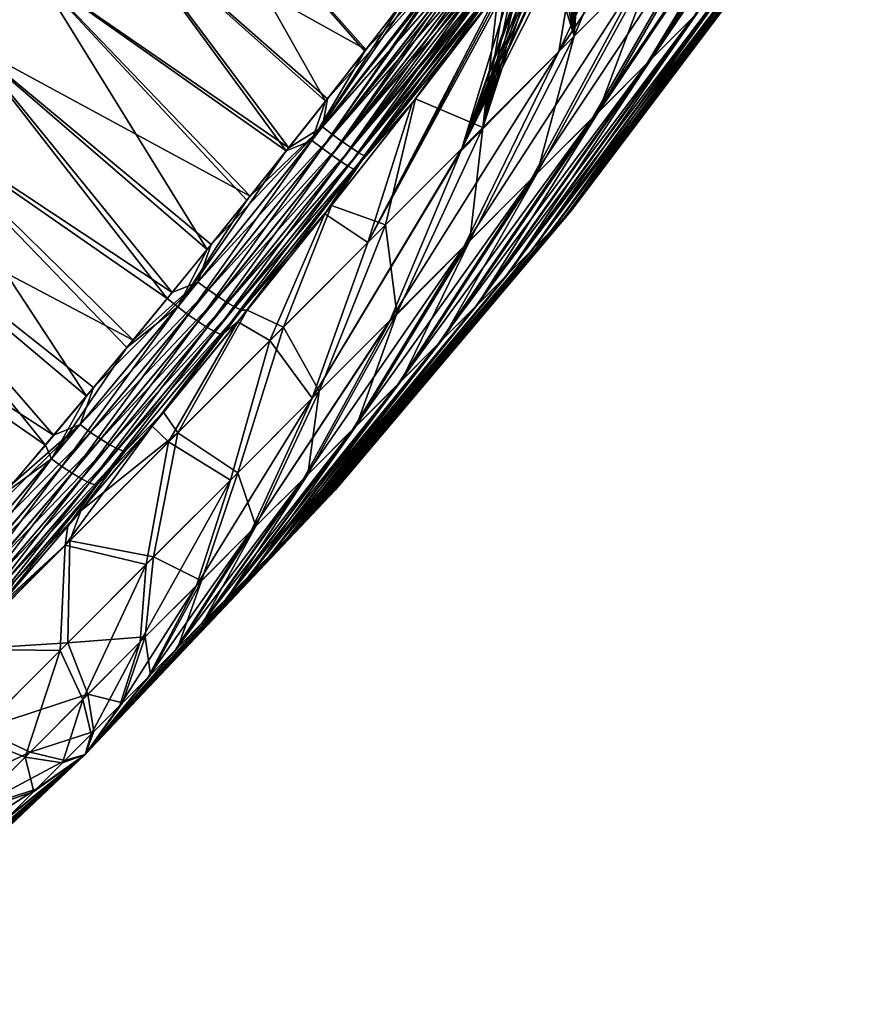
# Model space of a CAD drawing. Header units: metres. Extents: x -42 to 163, y -93 to 90.
# Tile 44 of 232: x 95 to 107, y -81 to -67. Entities that reach past the tile are written whole.
import ezdxf

# ---------------------------------------------------------------- set-up
doc = ezdxf.new("R2010")
doc.units = ezdxf.units.M
doc.layers.add('solid_500770_SW0001', color=7, linetype='CONTINUOUS')

msp = doc.modelspace()

# ---------------------------------------------------------------- linework, layer by layer
at = {"layer": 'solid_500770_SW0001'}
for points in [[(95.074081, -66.037247, -23.115709), (94.087311, -67.037415, -22.941353), (91.082855, -62.775013, -22.826822)], [(94.093086, -67.030586, 22.941614), (95.078575, -66.031708, 23.115448), (91.086876, -62.770115, 22.826292)], [(106.944908, -62.76236, -10.262533), (104.514336, -66.631042, -7.66296), (103.84671, -67.298668, -9.149368)], [(106.064545, -63.639915, -12.21835), (106.944908, -62.76236, -10.262533), (103.84671, -67.298668, -9.149368)], [(106.944328, -62.763004, 10.263636), (103.90966, -67.23571, 9.023894), (104.566956, -66.578423, 7.528307)], [(106.944328, -62.763004, 10.263636), (106.104454, -63.600006, 12.139823), (103.90966, -67.23571, 9.023894)], [(106.064545, -63.639915, -12.21835), (103.84671, -67.298668, -9.149368), (103.065605, -68.079773, -10.520718)], [(105.03067, -64.67379, -14.022138), (106.064545, -63.639915, -12.21835), (103.065605, -68.079773, -10.520718)], [(106.104454, -63.600006, 12.139823), (103.1381, -68.007278, 10.406001), (103.90966, -67.23571, 9.023894)], [(106.104454, -63.600006, 12.139823), (105.122704, -64.581749, 13.877325), (103.1381, -68.007278, 10.406001)], [(97.054863, -64.023849, -23.329813), (99.213577, -67.846603, -23.38212), (96.063431, -65.032616, -23.245211)], [(96.066628, -65.028351, 23.244801), (99.795494, -67.10392, 23.442577), (97.056915, -64.020714, 23.329485)], [(97.054863, -64.023849, -23.329813), (100.342812, -66.397217, -23.482336), (99.778748, -67.124802, -23.441542)], [(97.054863, -64.023849, -23.329813), (99.778748, -67.124802, -23.441542), (99.213577, -67.846603, -23.38212)], [(97.056915, -64.020714, 23.329485), (99.795494, -67.10392, 23.442577), (100.350845, -66.387383, 23.482513)], [(104.565498, -64.109764, -18.113878), (103.861496, -65.842957, -15.652326), (102.571503, -67.132957, -17.088732)], [(103.784302, -64.552414, -19.949116), (104.565498, -64.109764, -18.113878), (102.571503, -67.132957, -17.088732)], [(103.784302, -64.552414, -19.949116), (102.571503, -67.132957, -17.088732), (102.924278, -65.039619, -21.749012)], [(103.778801, -64.55584, 19.960461), (102.796249, -66.908211, 16.861494), (104.015785, -65.688675, 15.457198)], [(103.778801, -64.55584, 19.960461), (102.924278, -65.039612, 21.74902), (102.796249, -66.908211, 16.861494)], [(105.122704, -64.581749, 13.877325), (104.015785, -65.688675, 15.457198), (103.1381, -68.007278, 10.406001)], [(105.03067, -64.67379, -14.022138), (103.065605, -68.079773, -10.520718), (102.18084, -68.964531, -11.759763)], [(103.861496, -65.842957, -15.652326), (105.03067, -64.67379, -14.022138), (102.18084, -68.964531, -11.759763)], [(96.063431, -65.032616, -23.245211), (98.647781, -68.562141, -23.304285), (95.074081, -66.037247, -23.115709)], [(95.078575, -66.031708, 23.115448), (98.684357, -68.516777, 23.309101), (96.066628, -65.028351, 23.244801)], [(96.063431, -65.032616, -23.245211), (99.213577, -67.846603, -23.38212), (98.647781, -68.562141, -23.304285)], [(96.066628, -65.028351, 23.244801), (98.684357, -68.516777, 23.309101), (99.23996, -67.813744, 23.384686)], [(96.066628, -65.028351, 23.244801), (99.23996, -67.813744, 23.384686), (99.795494, -67.10392, 23.442577)], [(102.924278, -65.039619, -21.749012), (102.571503, -67.132957, -17.088732), (101.176659, -68.527802, -18.313574)], [(102.76458, -65.144966, -22.02528), (102.924278, -65.039619, -21.749012), (101.176659, -68.527802, -18.313574)], [(102.924278, -65.039612, 21.74902), (102.827568, -65.100143, 21.925089), (102.796249, -66.908211, 16.861494)], [(102.721367, -65.177719, -22.0886), (102.76458, -65.144966, -22.02528), (101.176659, -68.527802, -18.313574)], [(102.583244, -65.291885, -22.265661), (102.721367, -65.177719, -22.0886), (101.176659, -68.527802, -18.313574)], [(102.720947, -65.177979, 22.089359), (102.606262, -65.271881, 22.238766), (102.796249, -66.908211, 16.861494)], [(102.827568, -65.100143, 21.925089), (102.720947, -65.177979, 22.089359), (102.796249, -66.908211, 16.861494)], [(102.48732, -65.37851, -22.368916), (102.583244, -65.291885, -22.265661), (101.176659, -68.527802, -18.313574)], [(102.606262, -65.271881, 22.238766), (102.485535, -65.380112, 22.370863), (102.796249, -66.908211, 16.861494)], [(105.905571, -65.239807, -0.957254), (102.74144, -69.43589, -0.639395), (102.644272, -69.533058, -1.807542)], [(105.760094, -65.385277, -2.706117), (105.905571, -65.239807, -0.957254), (102.644272, -69.533058, -1.807542)], [(105.911667, -65.233704, 0.803647), (102.745514, -69.431816, 0.536793), (102.74144, -69.43589, -0.639395)], [(105.905571, -65.239807, -0.957254), (105.911667, -65.233704, 0.803647), (102.74144, -69.43589, -0.639395)], [(105.911667, -65.233704, 0.803647), (105.77832, -65.367058, 2.554442), (102.745514, -69.431816, 0.536793)], [(102.38723, -65.474525, -22.46159), (102.48732, -65.37851, -22.368916), (101.176659, -68.527802, -18.313574)], [(102.233047, -65.632545, -22.577179), (102.38723, -65.474525, -22.46159), (101.176659, -68.527802, -18.313574)], [(102.485535, -65.380112, 22.370863), (102.360161, -65.501312, 22.4844), (102.796249, -66.908211, 16.861494)], [(105.760094, -65.385277, -2.706117), (102.644272, -69.533058, -1.807542), (102.455231, -69.722099, -2.952959)], [(105.477081, -65.668297, -4.420949), (105.760094, -65.385277, -2.706117), (102.455231, -69.722099, -2.952959)], [(105.77832, -65.367058, 2.554442), (102.656441, -69.520889, 1.706231), (102.745514, -69.431816, 0.536793)], [(105.77832, -65.367058, 2.554442), (105.507195, -65.638184, 4.273113), (102.656441, -69.520889, 1.706231)], [(102.180489, -65.689049, -22.609529), (102.233047, -65.632545, -22.577179), (101.176659, -68.527802, -18.313574)], [(102.360161, -65.501312, 22.4844), (101.477966, -68.226494, 18.074265), (102.796249, -66.908211, 16.861494)], [(102.360161, -65.501312, 22.4844), (102.231087, -65.634537, 22.578665), (101.477966, -68.226494, 18.074265)], [(102.231087, -65.634537, 22.578665), (102.099213, -65.778893, 22.652868), (101.477966, -68.226494, 18.074265)], [(105.507195, -65.638184, 4.273113), (102.475349, -69.701981, 2.854212), (102.656441, -69.520889, 1.706231)], [(105.507195, -65.638184, 4.273113), (105.101707, -66.043671, 5.938047), (102.475349, -69.701981, 2.854212)], [(100.905128, -65.663872, -23.504131), (101.058083, -65.780167, -23.490173), (99.014023, -68.411163, -23.321659)], [(100.342812, -66.397217, -23.482336), (100.905128, -65.663872, -23.504131), (99.014023, -68.411163, -23.321659)], [(99.163597, -68.523697, -23.271317), (99.014023, -68.411163, -23.321659), (101.058083, -65.780167, -23.490173)], [(101.082603, -65.798744, -23.484415), (99.163597, -68.523697, -23.271317), (101.058083, -65.780167, -23.490173)], [(99.168365, -68.2164, 23.342621), (101.084, -65.799805, 23.48451), (101.058388, -65.780396, 23.490475)], [(99.23996, -67.813744, 23.384686), (99.168365, -68.2164, 23.342621), (101.058388, -65.780396, 23.490475)], [(99.795494, -67.10392, 23.442577), (99.23996, -67.813744, 23.384686), (101.058388, -65.780396, 23.490475)], [(100.350845, -66.387383, 23.482513), (99.795494, -67.10392, 23.442577), (101.058388, -65.780396, 23.490475)], [(102.180489, -65.689049, -22.609529), (101.176659, -68.527802, -18.313574), (101.969788, -65.928391, -22.704708)], [(102.099213, -65.778893, 22.652868), (101.965942, -65.93293, 22.705963), (101.477966, -68.226494, 18.074265)], [(105.477081, -65.668297, -4.420949), (102.455231, -69.722099, -2.952959), (102.176697, -70.000633, -4.06124)], [(105.060074, -66.085297, -6.080186), (105.477081, -65.668297, -4.420949), (102.176697, -70.000633, -4.06124)], [(104.015785, -65.688675, 15.457198), (102.261955, -68.883415, 11.657246), (103.1381, -68.007278, 10.406001)], [(104.015785, -65.688675, 15.457198), (102.796249, -66.908211, 16.861494), (102.261955, -68.883415, 11.657246)], [(101.082603, -65.798744, -23.484415), (101.207458, -65.893089, -23.439301), (99.163597, -68.523697, -23.271317)], [(99.304741, -68.625717, -23.186569), (99.163597, -68.523697, -23.271317), (101.207458, -65.893089, -23.439301)], [(99.168365, -68.2164, 23.342621), (101.20784, -65.893379, 23.439728), (101.084, -65.799805, 23.48451)], [(99.317833, -68.32888, 23.292204), (101.20784, -65.893379, 23.439728), (99.168365, -68.2164, 23.342621)], [(101.255318, -65.929123, -23.414501), (99.304741, -68.625717, -23.186569), (101.207458, -65.893089, -23.439301)], [(99.317833, -68.32888, 23.292204), (101.255066, -65.92894, 23.415131), (101.20784, -65.893379, 23.439728)], [(103.861496, -65.842957, -15.652326), (102.18084, -68.964531, -11.759763), (101.203545, -69.941833, -12.850923)], [(102.571503, -67.132957, -17.088732), (103.861496, -65.842957, -15.652326), (101.203545, -69.941833, -12.850923)], [(95.074081, -66.037247, -23.115709), (97.507996, -69.982056, -23.092682), (94.087311, -67.037415, -22.941353)], [(94.093086, -67.030586, 22.941614), (98.126892, -69.215233, 23.21575), (95.078575, -66.031708, 23.115448)], [(95.074081, -66.037247, -23.115709), (98.647781, -68.562141, -23.304285), (98.079376, -69.273781, -23.207846)], [(95.074081, -66.037247, -23.115709), (98.079376, -69.273781, -23.207846), (97.507996, -69.982056, -23.092682)], [(95.078575, -66.031708, 23.115448), (98.126892, -69.215233, 23.21575), (98.684357, -68.516777, 23.309101)], [(101.255318, -65.929123, -23.414501), (101.346245, -65.997345, -23.354115), (99.304741, -68.625717, -23.186569)], [(99.431892, -68.713097, -23.069828), (99.304741, -68.625717, -23.186569), (101.346245, -65.997345, -23.354115)], [(99.317833, -68.32888, 23.292204), (101.346443, -65.997498, 23.354103), (101.255066, -65.92894, 23.415131)], [(99.458733, -68.431015, 23.207405), (101.346443, -65.997498, 23.354103), (99.317833, -68.32888, 23.292204)], [(101.409523, -66.044624, -23.299889), (99.431892, -68.713097, -23.069828), (101.346245, -65.997345, -23.354115)], [(101.409523, -66.044624, -23.299889), (101.468849, -66.088745, -23.237537), (99.431892, -68.713097, -23.069828)], [(99.458733, -68.431015, 23.207405), (101.409874, -66.044876, 23.299562), (101.346443, -65.997498, 23.354103)], [(99.458733, -68.431015, 23.207405), (101.469002, -66.08886, 23.237518), (101.409874, -66.044876, 23.299562)], [(101.969788, -65.928391, -22.704708), (101.176659, -68.527802, -18.313574), (99.823051, -69.881409, -19.236073)], [(101.836212, -66.090782, -22.736429), (101.969788, -65.928391, -22.704708), (99.823051, -69.881409, -19.236073)], [(101.965942, -65.93293, 22.705963), (101.833519, -66.094139, 22.736858), (101.477966, -68.226494, 18.074265)], [(105.101707, -66.043671, 5.938047), (102.204506, -69.972832, 3.966299), (102.475349, -69.701981, 2.854212)], [(105.101707, -66.043671, 5.938047), (104.566956, -66.578423, 7.528307), (102.204506, -69.972832, 3.966299)], [(99.540459, -68.782677, -22.92531), (99.431892, -68.713097, -23.069828), (101.468849, -66.088745, -23.237537)], [(99.58551, -68.518669, 23.090633), (101.469002, -66.08886, 23.237518), (99.458733, -68.431015, 23.207405)], [(101.539429, -66.140915, -23.144615), (99.540459, -68.782677, -22.92531), (101.468849, -66.088745, -23.237537)], [(101.539429, -66.140915, -23.144615), (101.57196, -66.164803, -23.092726), (99.540459, -68.782677, -22.92531)], [(99.626823, -68.832283, -22.759026), (99.540459, -68.782677, -22.92531), (101.57196, -66.164803, -23.092726)], [(99.58551, -68.518669, 23.090633), (101.540535, -66.141739, 23.143656), (101.469002, -66.08886, 23.237518)], [(99.58551, -68.518669, 23.090633), (101.572365, -66.165115, 23.092985), (101.540535, -66.141739, 23.143656)], [(99.693611, -68.588692, 22.946104), (101.572365, -66.165115, 23.092985), (99.58551, -68.518669, 23.090633)], [(101.640343, -66.214523, -22.954609), (99.626823, -68.832283, -22.759026), (101.57196, -66.164803, -23.092726)], [(99.693611, -68.588692, 22.946104), (101.640434, -66.2146, 22.955336), (101.572365, -66.165115, 23.092985)], [(101.704277, -66.259621, -22.745148), (101.836212, -66.090782, -22.736429), (99.823051, -69.881409, -19.236073)], [(101.833519, -66.094139, 22.736858), (101.704247, -66.259636, 22.745197), (101.477966, -68.226494, 18.074265)], [(105.060074, -66.085297, -6.080186), (102.176697, -70.000633, -4.06124), (101.812164, -70.365166, -5.118449)], [(104.514336, -66.631042, -7.66296), (105.060074, -66.085297, -6.080186), (101.812164, -70.365166, -5.118449)], [(101.640343, -66.214523, -22.954609), (101.651825, -66.222763, -22.925623), (99.626823, -68.832283, -22.759026)], [(101.651825, -66.222763, -22.925623), (100.459709, -67.874962, -22.670399), (99.626823, -68.832283, -22.759026)], [(99.693611, -68.588692, 22.946104), (101.652092, -66.222969, 22.925739), (101.640434, -66.2146, 22.955336)], [(99.779427, -68.638878, 22.779827), (101.652092, -66.222969, 22.925739), (99.693611, -68.588692, 22.946104)], [(99.779427, -68.638878, 22.779827), (101.704247, -66.259636, 22.745197), (101.652092, -66.222969, 22.925739)], [(99.779427, -68.638878, 22.779827), (100.509361, -67.811295, 22.674931), (101.704247, -66.259636, 22.745197)], [(100.459709, -67.874962, -22.670399), (101.704277, -66.259621, -22.745148), (99.823051, -69.881409, -19.236073)], [(101.651825, -66.222763, -22.925623), (101.704277, -66.259621, -22.745148), (100.459709, -67.874962, -22.670399)], [(100.509361, -67.811295, 22.674931), (101.477966, -68.226494, 18.074265), (101.704247, -66.259636, 22.745197)], [(99.778748, -67.124802, -23.441542), (100.342812, -66.397217, -23.482336), (99.014023, -68.411163, -23.321659)], [(104.514336, -66.631042, -7.66296), (101.812164, -70.365166, -5.118449), (101.366234, -70.811096, -6.11129)], [(103.84671, -67.298668, -9.149368), (104.514336, -66.631042, -7.66296), (101.366234, -70.811096, -6.11129)], [(104.566956, -66.578423, 7.528307), (101.847313, -70.330017, 5.028508), (102.204506, -69.972832, 3.966299)], [(104.566956, -66.578423, 7.528307), (103.90966, -67.23571, 9.023894), (101.847313, -70.330017, 5.028508)], [(102.796249, -66.908211, 16.861494), (101.292267, -69.853111, 12.761894), (102.261955, -68.883415, 11.657246)], [(102.796249, -66.908211, 16.861494), (101.477966, -68.226494, 18.074265), (101.292267, -69.853111, 12.761894)], [(94.087311, -67.037415, -22.941353), (96.933426, -70.687187, -22.958651), (93.103577, -68.032776, -22.722185)], [(93.110748, -68.024536, 22.723375), (97.006104, -70.598938, 22.975859), (94.093086, -67.030586, 22.941614)], [(94.087311, -67.037415, -22.941353), (97.507996, -69.982056, -23.092682), (96.933426, -70.687187, -22.958651)], [(94.093086, -67.030586, 22.941614), (97.006104, -70.598938, 22.975859), (97.567833, -69.908859, 23.104742)], [(94.093086, -67.030586, 22.941614), (97.567833, -69.908859, 23.104742), (98.126892, -69.215233, 23.21575)], [(99.213577, -67.846603, -23.38212), (99.778748, -67.124802, -23.441542), (99.014023, -68.411163, -23.321659)], [(102.571503, -67.132957, -17.088732), (100.146004, -70.999374, -13.780474), (101.163277, -68.565025, -18.248083)], [(102.571503, -67.132957, -17.088732), (101.203545, -69.941833, -12.850923), (100.146004, -70.999374, -13.780474)], [(102.571503, -67.132957, -17.088732), (101.163277, -68.565025, -18.248083), (101.176659, -68.527802, -18.313574)], [(103.84671, -67.298668, -9.149368), (101.366234, -70.811096, -6.11129), (100.844498, -71.332832, -7.027279)], [(103.065605, -68.079773, -10.520718), (103.84671, -67.298668, -9.149368), (100.844498, -71.332832, -7.027279)], [(103.90966, -67.23571, 9.023894), (101.408279, -70.769051, 6.027481), (101.847313, -70.330017, 5.028508)], [(103.90966, -67.23571, 9.023894), (103.1381, -68.007278, 10.406001), (101.408279, -70.769051, 6.027481)], [(98.647781, -68.562141, -23.304285), (99.213577, -67.846603, -23.38212), (99.014023, -68.411163, -23.321659)], [(99.23996, -67.813744, 23.384686), (98.684357, -68.516777, 23.309101), (99.168365, -68.2164, 23.342621)], [(99.203712, -69.468803, -22.502958), (100.459709, -67.874962, -22.670399), (99.823051, -69.881409, -19.236073)], [(99.626823, -68.832283, -22.759026), (100.459709, -67.874962, -22.670399), (99.203712, -69.468803, -22.502958)], [(100.509361, -67.811295, 22.674931), (99.299904, -69.348007, 22.518969), (100.075897, -69.628555, 19.081732)], [(99.779427, -68.638878, 22.779827), (99.299904, -69.348007, 22.518969), (100.509361, -67.811295, 22.674931)], [(100.509361, -67.811295, 22.674931), (100.075897, -69.628555, 19.081732), (101.477966, -68.226494, 18.074265)], [(93.103577, -68.032776, -22.722185), (95.768608, -72.094833, -22.631598), (92.123367, -69.022995, -22.458254)], [(92.132301, -69.012962, 22.460749), (96.441315, -71.286026, 22.82888), (93.110748, -68.024536, 22.723375)], [(93.103577, -68.032776, -22.722185), (96.933426, -70.687187, -22.958651), (96.353363, -71.391693, -22.805006)], [(93.103577, -68.032776, -22.722185), (96.353363, -71.391693, -22.805006), (95.768608, -72.094833, -22.631598)], [(93.110748, -68.024536, 22.723375), (96.441315, -71.286026, 22.82888), (97.006104, -70.598938, 22.975859)], [(103.1381, -68.007278, 10.406001), (100.892914, -71.284416, 6.950654), (101.408279, -70.769051, 6.027481)], [(103.1381, -68.007278, 10.406001), (102.261955, -68.883415, 11.657246), (100.892914, -71.284416, 6.950654)], [(103.065605, -68.079773, -10.520718), (100.844498, -71.332832, -7.027279), (100.253517, -71.923813, -7.854895)], [(102.18084, -68.964531, -11.759763), (103.065605, -68.079773, -10.520718), (100.253517, -71.923813, -7.854895)], [(97.567833, -69.908859, 23.104742), (97.376366, -70.451187, 23.014622), (99.168365, -68.2164, 23.342621)], [(99.317833, -68.32888, 23.292204), (99.168365, -68.2164, 23.342621), (97.376366, -70.451187, 23.014622)], [(97.526436, -70.563736, 22.964558), (99.317833, -68.32888, 23.292204), (97.376366, -70.451187, 23.014622)], [(99.458733, -68.431015, 23.207405), (99.317833, -68.32888, 23.292204), (97.526436, -70.563736, 22.964558)], [(98.126892, -69.215233, 23.21575), (97.567833, -69.908859, 23.104742), (99.168365, -68.2164, 23.342621)], [(98.684357, -68.516777, 23.309101), (98.126892, -69.215233, 23.21575), (99.168365, -68.2164, 23.342621)], [(101.477966, -68.226494, 18.074265), (100.075897, -69.628555, 19.081732), (100.241219, -70.90416, 13.706055)], [(101.477966, -68.226494, 18.074265), (100.241219, -70.90416, 13.706055), (101.292267, -69.853111, 12.761894)], [(98.647781, -68.562141, -23.304285), (99.014023, -68.411163, -23.321659), (97.084732, -70.807816, -22.944668)], [(97.234947, -70.920425, -22.894705), (97.084732, -70.807816, -22.944668), (99.014023, -68.411163, -23.321659)], [(99.163597, -68.523697, -23.271317), (97.234947, -70.920425, -22.894705), (99.014023, -68.411163, -23.321659)], [(97.669456, -70.664063, 22.880213), (99.458733, -68.431015, 23.207405), (97.526436, -70.563736, 22.964558)], [(99.58551, -68.518669, 23.090633), (99.458733, -68.431015, 23.207405), (97.669456, -70.664063, 22.880213)], [(98.079376, -69.273781, -23.207846), (98.647781, -68.562141, -23.304285), (97.084732, -70.807816, -22.944668)], [(97.378365, -71.020508, -22.810471), (97.234947, -70.920425, -22.894705), (99.163597, -68.523697, -23.271317)], [(99.304741, -68.625717, -23.186569), (97.378365, -71.020508, -22.810471), (99.163597, -68.523697, -23.271317)], [(97.799812, -70.748039, 22.763996), (99.58551, -68.518669, 23.090633), (97.669456, -70.664063, 22.880213)], [(99.693611, -68.588692, 22.946104), (99.58551, -68.518669, 23.090633), (97.799812, -70.748039, 22.763996)], [(97.912781, -70.812637, 22.620117), (99.693611, -68.588692, 22.946104), (97.799812, -70.748039, 22.763996)], [(99.779427, -68.638878, 22.779827), (99.693611, -68.588692, 22.946104), (97.912781, -70.812637, 22.620117)], [(101.176659, -68.527802, -18.313574), (101.163277, -68.565025, -18.248083), (99.021523, -72.123856, -14.536729)], [(99.823051, -69.881409, -19.236073), (101.176659, -68.527802, -18.313574), (99.021523, -72.123856, -14.536729)], [(101.163277, -68.565025, -18.248083), (100.146004, -70.999374, -13.780474), (99.021523, -72.123856, -14.536729)], [(97.509354, -71.103943, -22.694376), (97.378365, -71.020508, -22.810471), (99.304741, -68.625717, -23.186569)], [(99.431892, -68.713097, -23.069828), (97.509354, -71.103943, -22.694376), (99.304741, -68.625717, -23.186569)], [(97.623169, -71.167702, -22.550629), (97.509354, -71.103943, -22.694376), (99.431892, -68.713097, -23.069828)], [(99.540459, -68.782677, -22.92531), (97.623169, -71.167702, -22.550629), (99.431892, -68.713097, -23.069828)], [(98.004555, -70.855888, 22.45459), (99.779427, -68.638878, 22.779827), (97.912781, -70.812637, 22.620117)], [(98.004555, -70.855888, 22.45459), (99.299904, -69.348007, 22.518969), (99.779427, -68.638878, 22.779827)], [(97.715942, -71.209869, -22.385235), (97.623169, -71.167702, -22.550629), (99.540459, -68.782677, -22.92531)], [(99.626823, -68.832283, -22.759026), (97.715942, -71.209869, -22.385235), (99.540459, -68.782677, -22.92531)], [(99.626823, -68.832283, -22.759026), (97.950676, -71.023598, -22.246555), (97.715942, -71.209869, -22.385235)], [(99.626823, -68.832283, -22.759026), (99.203712, -69.468803, -22.502958), (97.950676, -71.023598, -22.246555)], [(102.261955, -68.883415, 11.657246), (100.307701, -71.869629, 7.786419), (100.892914, -71.284416, 6.950654)], [(102.261955, -68.883415, 11.657246), (101.292267, -69.853111, 12.761894), (100.307701, -71.869629, 7.786419)], [(92.123367, -69.022995, -22.458254), (95.177589, -72.798065, -22.437622), (91.147163, -70.007721, -22.149603)], [(91.158478, -69.995277, 22.153748), (95.296715, -72.657722, 22.478054), (92.132301, -69.012962, 22.460749)], [(92.123367, -69.022995, -22.458254), (95.768608, -72.094833, -22.631598), (95.177589, -72.798065, -22.437622)], [(92.132301, -69.012962, 22.460749), (95.296715, -72.657722, 22.478054), (95.873131, -71.970497, 22.663548)], [(92.132301, -69.012962, 22.460749), (95.873131, -71.970497, 22.663548), (96.441315, -71.286026, 22.82888)], [(102.18084, -68.964531, -11.759763), (100.253517, -71.923813, -7.854895), (99.600739, -72.576591, -8.583732)], [(101.203545, -69.941833, -12.850923), (102.18084, -68.964531, -11.759763), (99.600739, -72.576591, -8.583732)], [(97.507996, -69.982056, -23.092682), (98.079376, -69.273781, -23.207846), (97.084732, -70.807816, -22.944668)], [(98.004555, -70.855888, 22.45459), (98.086311, -70.857002, 22.278482), (99.299904, -69.348007, 22.518969)], [(99.299904, -69.348007, 22.518969), (98.086311, -70.857002, 22.278482), (98.60598, -71.09848, 19.872454)], [(99.299904, -69.348007, 22.518969), (98.60598, -71.09848, 19.872454), (100.075897, -69.628555, 19.081732)], [(102.74144, -69.43589, -0.639395), (99.348259, -73.44886, -0.319552), (99.299698, -73.497421, -0.903359)], [(102.644272, -69.533058, -1.807542), (102.74144, -69.43589, -0.639395), (99.299698, -73.497421, -0.903359)], [(102.745514, -69.431816, 0.536793), (99.350296, -73.446823, 0.268274), (99.348259, -73.44886, -0.319552)], [(102.74144, -69.43589, -0.639395), (102.745514, -69.431816, 0.536793), (99.348259, -73.44886, -0.319552)], [(102.745514, -69.431816, 0.536793), (102.656441, -69.520889, 1.706231), (99.350296, -73.446823, 0.268274)], [(97.950676, -71.023598, -22.246555), (99.203712, -69.468803, -22.502958), (98.410118, -71.294334, -19.959112)], [(99.203712, -69.468803, -22.502958), (99.823051, -69.881409, -19.236073), (98.410118, -71.294334, -19.959112)], [(102.644272, -69.533058, -1.807542), (99.299698, -73.497421, -0.903359), (99.205223, -73.591904, -1.475807)], [(102.455231, -69.722099, -2.952959), (102.644272, -69.533058, -1.807542), (99.205223, -73.591904, -1.475807)], [(102.656441, -69.520889, 1.706231), (99.305786, -73.491341, 0.852727), (99.350296, -73.446823, 0.268274)], [(102.656441, -69.520889, 1.706231), (102.475349, -69.701981, 2.854212), (99.305786, -73.491341, 0.852727)], [(100.075897, -69.628555, 19.081732), (98.60598, -71.09848, 19.872454), (99.122032, -72.023346, 14.477853)], [(102.455231, -69.722099, -2.952959), (99.205223, -73.591904, -1.475807), (99.066017, -73.731102, -2.029695)], [(102.176697, -70.000633, -4.06124), (102.455231, -69.722099, -2.952959), (99.066017, -73.731102, -2.029695)], [(100.075897, -69.628555, 19.081732), (99.122032, -72.023346, 14.477853), (100.241219, -70.90416, 13.706055)], [(102.475349, -69.701981, 2.854212), (99.215279, -73.581848, 1.426456), (99.305786, -73.491341, 0.852727)], [(102.475349, -69.701981, 2.854212), (102.204506, -69.972832, 3.966299), (99.215279, -73.581848, 1.426456)], [(98.410118, -71.294334, -19.959112), (99.823051, -69.881409, -19.236073), (99.021523, -72.123856, -14.536729)], [(101.292267, -69.853111, 12.761894), (99.660004, -72.517334, 8.524265), (100.307701, -71.869629, 7.786419)], [(101.292267, -69.853111, 12.761894), (100.241219, -70.90416, 13.706055), (99.660004, -72.517334, 8.524265)], [(91.147163, -70.007721, -22.149603), (95.177589, -72.798065, -22.437622), (94.579407, -73.502419, -22.222256)], [(91.158478, -69.995277, 22.153748), (94.712929, -73.34697, 22.271963), (95.296715, -72.657722, 22.478054)], [(96.933426, -70.687187, -22.958651), (97.507996, -69.982056, -23.092682), (97.084732, -70.807816, -22.944668)], [(97.567833, -69.908859, 23.104742), (97.006104, -70.598938, 22.975859), (97.376366, -70.451187, 23.014622)], [(102.176697, -70.000633, -4.06124), (99.066017, -73.731102, -2.029695), (98.883835, -73.913284, -2.558058)], [(101.812164, -70.365166, -5.118449), (102.176697, -70.000633, -4.06124), (98.883835, -73.913284, -2.558058)], [(101.203545, -69.941833, -12.850923), (98.894356, -73.282974, -9.204622), (100.134697, -71.022911, -13.735368)], [(101.203545, -69.941833, -12.850923), (99.600739, -72.576591, -8.583732), (98.894356, -73.282974, -9.204622)], [(102.204506, -69.972832, 3.966299), (99.079918, -73.717209, 1.982246), (99.215279, -73.581848, 1.426456)], [(102.204506, -69.972832, 3.966299), (101.847313, -70.330017, 5.028508), (99.079918, -73.717209, 1.982246)], [(101.203545, -69.941833, -12.850923), (100.134697, -71.022911, -13.735368), (100.146004, -70.999374, -13.780474)], [(95.873131, -71.970497, 22.663548), (95.679482, -72.50367, 22.542105), (97.376366, -70.451187, 23.014622)], [(97.526436, -70.563736, 22.964558), (97.376366, -70.451187, 23.014622), (95.679482, -72.50367, 22.542105)], [(96.441315, -71.286026, 22.82888), (95.873131, -71.970497, 22.663548), (97.376366, -70.451187, 23.014622)], [(97.006104, -70.598938, 22.975859), (96.441315, -71.286026, 22.82888), (97.376366, -70.451187, 23.014622)], [(101.812164, -70.365166, -5.118449), (98.883835, -73.913284, -2.558058), (98.660973, -74.136154, -3.054253)], [(101.366234, -70.811096, -6.11129), (101.812164, -70.365166, -5.118449), (98.660973, -74.136154, -3.054253)], [(101.847313, -70.330017, 5.028508), (98.901405, -73.895721, 2.513108), (99.079918, -73.717209, 1.982246)], [(101.847313, -70.330017, 5.028508), (101.408279, -70.769051, 6.027481), (98.901405, -73.895721, 2.513108)], [(95.83007, -72.616302, 22.492371), (97.526436, -70.563736, 22.964558), (95.679482, -72.50367, 22.542105)], [(97.669456, -70.664063, 22.880213), (97.526436, -70.563736, 22.964558), (95.83007, -72.616302, 22.492371)], [(95.975067, -72.714989, 22.408602), (97.669456, -70.664063, 22.880213), (95.83007, -72.616302, 22.492371)], [(97.799812, -70.748039, 22.763996), (97.669456, -70.664063, 22.880213), (95.975067, -72.714989, 22.408602)], [(96.353363, -71.391693, -22.805006), (96.933426, -70.687187, -22.958651), (97.084732, -70.807816, -22.944668)], [(96.353363, -71.391693, -22.805006), (97.084732, -70.807816, -22.944668), (95.266014, -72.993805, -22.402849)], [(95.416763, -73.106514, -22.353241), (95.266014, -72.993805, -22.402849), (97.084732, -70.807816, -22.944668)], [(97.234947, -70.920425, -22.894705), (95.416763, -73.106514, -22.353241), (97.084732, -70.807816, -22.944668)], [(96.10878, -72.795593, 22.2932), (97.799812, -70.748039, 22.763996), (95.975067, -72.714989, 22.408602)], [(97.912781, -70.812637, 22.620117), (97.799812, -70.748039, 22.763996), (96.10878, -72.795593, 22.2932)], [(96.226357, -72.855202, 22.150358), (97.912781, -70.812637, 22.620117), (96.10878, -72.795593, 22.2932)], [(98.004555, -70.855888, 22.45459), (97.912781, -70.812637, 22.620117), (96.226357, -72.855202, 22.150358)], [(96.323761, -72.892059, 21.986074), (98.004555, -70.855888, 22.45459), (96.226357, -72.855202, 22.150358)], [(96.323761, -72.892059, 21.986074), (96.87896, -72.326027, 21.95812), (98.004555, -70.855888, 22.45459)], [(98.004555, -70.855888, 22.45459), (96.87896, -72.326027, 21.95812), (98.086311, -70.857002, 22.278482)], [(98.086311, -70.857002, 22.278482), (96.87896, -72.326027, 21.95812), (97.084908, -72.619553, 20.437449)], [(98.086311, -70.857002, 22.278482), (97.084908, -72.619553, 20.437449), (98.60598, -71.09848, 19.872454)], [(101.366234, -70.811096, -6.11129), (98.660973, -74.136154, -3.054253), (98.400223, -74.396904, -3.512038)], [(100.844498, -71.332832, -7.027279), (101.366234, -70.811096, -6.11129), (98.400223, -74.396904, -3.512038)], [(101.408279, -70.769051, 6.027481), (98.681984, -74.115135, 3.012367), (98.901405, -73.895721, 2.513108)], [(101.408279, -70.769051, 6.027481), (100.892914, -71.284416, 6.950654), (98.681984, -74.115135, 3.012367)], [(95.562286, -73.204849, -22.269661), (95.416763, -73.106514, -22.353241), (97.234947, -70.920425, -22.894705)], [(97.378365, -71.020508, -22.810471), (95.562286, -73.204849, -22.269661), (97.234947, -70.920425, -22.894705)], [(95.696861, -73.284691, -22.154507), (95.562286, -73.204849, -22.269661), (97.378365, -71.020508, -22.810471)], [(97.509354, -71.103943, -22.694376), (95.696861, -73.284691, -22.154507), (97.378365, -71.020508, -22.810471)], [(96.714279, -72.524101, -21.907806), (97.950676, -71.023598, -22.246555), (96.952522, -72.75193, -20.475195)], [(97.715942, -71.209869, -22.385235), (97.950676, -71.023598, -22.246555), (96.714279, -72.524101, -21.907806)], [(97.950676, -71.023598, -22.246555), (98.410118, -71.294334, -19.959112), (96.952522, -72.75193, -20.475195)], [(100.146004, -70.999374, -13.780474), (100.134697, -71.022911, -13.735368), (98.143265, -74.034065, -9.70976)], [(99.021523, -72.123856, -14.536729), (100.146004, -70.999374, -13.780474), (98.143265, -74.034065, -9.70976)], [(100.134697, -71.022911, -13.735368), (98.894356, -73.282974, -9.204622), (98.143265, -74.034065, -9.70976)], [(100.241219, -70.90416, 13.706055), (98.957954, -73.219376, 9.154914), (99.660004, -72.517334, 8.524265)], [(100.241219, -70.90416, 13.706055), (99.122032, -72.023346, 14.477853), (98.957954, -73.219376, 9.154914)], [(95.815605, -73.343132, -22.011971), (95.696861, -73.284691, -22.154507), (97.509354, -71.103943, -22.694376)], [(97.623169, -71.167702, -22.550629), (95.815605, -73.343132, -22.011971), (97.509354, -71.103943, -22.694376)], [(95.914429, -73.378487, -21.848032), (95.815605, -73.343132, -22.011971), (97.623169, -71.167702, -22.550629)], [(97.715942, -71.209869, -22.385235), (95.914429, -73.378487, -21.848032), (97.623169, -71.167702, -22.550629)], [(98.60598, -71.09848, 19.872454), (97.084908, -72.619553, 20.437449), (97.948769, -73.196602, 15.067584)], [(98.60598, -71.09848, 19.872454), (97.948769, -73.196602, 15.067584), (99.122032, -72.023346, 14.477853)], [(97.715942, -71.209869, -22.385235), (96.714279, -72.524101, -21.907806), (95.914429, -73.378487, -21.848032)], [(96.952522, -72.75193, -20.475195), (98.410118, -71.294334, -19.959112), (97.844238, -73.30114, -15.110175)], [(98.410118, -71.294334, -19.959112), (99.021523, -72.123856, -14.536729), (97.844238, -73.30114, -15.110175)], [(100.892914, -71.284416, 6.950654), (98.424423, -74.372704, 3.473744), (98.681984, -74.115135, 3.012367)], [(100.892914, -71.284416, 6.950654), (100.307701, -71.869629, 7.786419), (98.424423, -74.372704, 3.473744)], [(95.768608, -72.094833, -22.631598), (96.353363, -71.391693, -22.805006), (95.266014, -72.993805, -22.402849)], [(100.844498, -71.332832, -7.027279), (98.400223, -74.396904, -3.512038), (98.104866, -74.692253, -3.925658)], [(100.253517, -71.923813, -7.854895), (100.844498, -71.332832, -7.027279), (98.104866, -74.692253, -3.925658)], [(100.307701, -71.869629, 7.786419), (98.13195, -74.665176, 3.891436), (98.424423, -74.372704, 3.473744)], [(100.307701, -71.869629, 7.786419), (99.660004, -72.517334, 8.524265), (98.13195, -74.665176, 3.891436)], [(95.873131, -71.970497, 22.663548), (95.296715, -72.657722, 22.478054), (95.679482, -72.50367, 22.542105)], [(100.253517, -71.923813, -7.854895), (98.104866, -74.692253, -3.925658), (97.778625, -75.018494, -4.28991)], [(99.600739, -72.576591, -8.583732), (100.253517, -71.923813, -7.854895), (97.778625, -75.018494, -4.28991)], [(95.177589, -72.798065, -22.437622), (95.768608, -72.094833, -22.631598), (95.266014, -72.993805, -22.402849)], [(99.021523, -72.123856, -14.536729), (98.143265, -74.034065, -9.70976), (97.356895, -74.820435, -10.092792)], [(97.844238, -73.30114, -15.110175), (99.021523, -72.123856, -14.536729), (97.356895, -74.820435, -10.092792)], [(99.122032, -72.023346, 14.477853), (97.948769, -73.196602, 15.067584), (98.210396, -73.966934, 9.670434)], [(99.122032, -72.023346, 14.477853), (98.210396, -73.966934, 9.670434), (98.957954, -73.219376, 9.154914)], [(96.87896, -72.326027, 21.95812), (95.687111, -73.745209, 21.563929), (97.084908, -72.619553, 20.437449)], [(96.323761, -72.892059, 21.986074), (95.687111, -73.745209, 21.563929), (96.87896, -72.326027, 21.95812)], [(94.120125, -74.039276, 22.044086), (94.070168, -74.394257, 21.951263), (95.679482, -72.50367, 22.542105)], [(95.83007, -72.616302, 22.492371), (95.679482, -72.50367, 22.542105), (94.070168, -74.394257, 21.951263)], [(94.712929, -73.34697, 22.271963), (94.120125, -74.039276, 22.044086), (95.679482, -72.50367, 22.542105)], [(95.296715, -72.657722, 22.478054), (94.712929, -73.34697, 22.271963), (95.679482, -72.50367, 22.542105)], [(96.714279, -72.524101, -21.907806), (96.952522, -72.75193, -20.475195), (95.465378, -74.239082, -20.778973)], [(95.501793, -73.963531, -21.494572), (96.714279, -72.524101, -21.907806), (95.465378, -74.239082, -20.778973)], [(95.914429, -73.378487, -21.848032), (96.714279, -72.524101, -21.907806), (95.501793, -73.963531, -21.494572)], [(99.600739, -72.576591, -8.583732), (97.425598, -75.371529, -4.600214), (98.894356, -73.282974, -9.204622)], [(99.600739, -72.576591, -8.583732), (97.778625, -75.018494, -4.28991), (97.425598, -75.371529, -4.600214)], [(99.660004, -72.517334, 8.524265), (97.808243, -74.988876, 4.26019), (98.13195, -74.665176, 3.891436)], [(99.660004, -72.517334, 8.524265), (98.957954, -73.219376, 9.154914), (97.808243, -74.988876, 4.26019)], [(94.221207, -74.506989, 21.901831), (95.83007, -72.616302, 22.492371), (94.070168, -74.394257, 21.951263)], [(95.975067, -72.714989, 22.408602), (95.83007, -72.616302, 22.492371), (94.221207, -74.506989, 21.901831)], [(94.368034, -74.604149, 21.818729), (95.975067, -72.714989, 22.408602), (94.221207, -74.506989, 21.901831)], [(96.10878, -72.795593, 22.2932), (95.975067, -72.714989, 22.408602), (94.368034, -74.604149, 21.818729)], [(97.084908, -72.619553, 20.437449), (95.529953, -74.174507, 20.770296), (96.736198, -74.409172, 15.467832)], [(95.687111, -73.745209, 21.563929), (95.529953, -74.174507, 20.770296), (97.084908, -72.619553, 20.437449)], [(97.084908, -72.619553, 20.437449), (96.736198, -74.409172, 15.467832), (97.948769, -73.196602, 15.067584)], [(94.504898, -74.681641, 21.704353), (96.10878, -72.795593, 22.2932), (94.368034, -74.604149, 21.818729)], [(96.226357, -72.855202, 22.150358), (96.10878, -72.795593, 22.2932), (94.504898, -74.681641, 21.704353)], [(94.626831, -74.736626, 21.562874), (96.226357, -72.855202, 22.150358), (94.504898, -74.681641, 21.704353)], [(94.579407, -73.502419, -22.222256), (95.177589, -72.798065, -22.437622), (95.266014, -72.993805, -22.402849)], [(96.323761, -72.892059, 21.986074), (96.226357, -72.855202, 22.150358), (94.626831, -74.736626, 21.562874)], [(95.465378, -74.239082, -20.778973), (96.952522, -72.75193, -20.475195), (96.628952, -74.516426, -15.493602)], [(96.952522, -72.75193, -20.475195), (97.844238, -73.30114, -15.110175), (96.628952, -74.516426, -15.493602)], [(94.579407, -73.502419, -22.222256), (95.266014, -72.993805, -22.402849), (93.547218, -74.996078, -21.728403)], [(93.698425, -75.108894, -21.67911), (93.547218, -74.996078, -21.728403), (95.266014, -72.993805, -22.402849)], [(95.416763, -73.106514, -22.353241), (93.698425, -75.108894, -21.67911), (95.266014, -72.993805, -22.402849)], [(94.729576, -74.76757, 21.400249), (96.323761, -72.892059, 21.986074), (94.626831, -74.736626, 21.562874)], [(94.729576, -74.76757, 21.400249), (95.687111, -73.745209, 21.563929), (96.323761, -72.892059, 21.986074)], [(93.845871, -75.20562, -21.596281), (93.698425, -75.108894, -21.67911), (95.416763, -73.106514, -22.353241)], [(95.562286, -73.204849, -22.269661), (93.845871, -75.20562, -21.596281), (95.416763, -73.106514, -22.353241)], [(93.983803, -75.28215, -21.482307), (93.845871, -75.20562, -21.596281), (95.562286, -73.204849, -22.269661)], [(95.696861, -73.284691, -22.154507), (93.983803, -75.28215, -21.482307), (95.562286, -73.204849, -22.269661)], [(94.107185, -75.335693, -21.341351), (93.983803, -75.28215, -21.482307), (95.696861, -73.284691, -22.154507)], [(95.815605, -73.343132, -22.011971), (94.107185, -75.335693, -21.341351), (95.696861, -73.284691, -22.154507)], [(97.948769, -73.196602, 15.067584), (96.736198, -74.409172, 15.467832), (97.42672, -74.75061, 10.064343)], [(98.894356, -73.282974, -9.204622), (97.425598, -75.371529, -4.600214), (97.050224, -75.746902, -4.852668)], [(98.143265, -74.034065, -9.70976), (98.894356, -73.282974, -9.204622), (97.050224, -75.746902, -4.852668)], [(97.948769, -73.196602, 15.067584), (97.42672, -74.75061, 10.064343), (98.210396, -73.966934, 9.670434)], [(98.957954, -73.219376, 9.154914), (97.457382, -75.339745, 4.575371), (97.808243, -74.988876, 4.26019)], [(98.957954, -73.219376, 9.154914), (98.210396, -73.966934, 9.670434), (97.457382, -75.339745, 4.575371)], [(94.211708, -75.364777, -21.179338), (94.107185, -75.335693, -21.341351), (95.815605, -73.343132, -22.011971)], [(95.914429, -73.378487, -21.848032), (94.211708, -75.364777, -21.179338), (95.815605, -73.343132, -22.011971)], [(95.914429, -73.378487, -21.848032), (94.314201, -75.342903, -21.012947), (94.211708, -75.364777, -21.179338)], [(95.914429, -73.378487, -21.848032), (95.501793, -73.963531, -21.494572), (94.314201, -75.342903, -21.012947)], [(97.844238, -73.30114, -15.110175), (97.356895, -74.820435, -10.092792), (96.545151, -75.632179, -10.348901)], [(96.628952, -74.516426, -15.493602), (97.844238, -73.30114, -15.110175), (96.545151, -75.632179, -10.348901)], [(99.350296, -73.446823, 0.268274), (99.305786, -73.491341, 0.852727), (95.751419, -77.251419)], [(99.348259, -73.44886, -0.319552), (99.350296, -73.446823, 0.268274), (95.751419, -77.251419)], [(99.299698, -73.497421, -0.903359), (99.348259, -73.44886, -0.319552), (95.751419, -77.251419)], [(99.305786, -73.491341, 0.852727), (99.215279, -73.581848, 1.426456), (95.751419, -77.251419)], [(99.205223, -73.591904, -1.475807), (99.299698, -73.497421, -0.903359), (95.751419, -77.251419)], [(99.215279, -73.581848, 1.426456), (99.079918, -73.717209, 1.982246), (95.751419, -77.251419)], [(99.066017, -73.731102, -2.029695), (99.205223, -73.591904, -1.475807), (95.751419, -77.251419)], [(99.079918, -73.717209, 1.982246), (98.901405, -73.895721, 2.513108), (95.751419, -77.251419)], [(95.687111, -73.745209, 21.563929), (94.5177, -75.108299, 21.101999), (95.529953, -74.174507, 20.770296)], [(94.729576, -74.76757, 21.400249), (94.5177, -75.108299, 21.101999), (95.687111, -73.745209, 21.563929)], [(98.883835, -73.913284, -2.558058), (99.066017, -73.731102, -2.029695), (95.751419, -77.251419)], [(94.314201, -75.342903, -21.012947), (95.501793, -73.963531, -21.494572), (95.465378, -74.239082, -20.778973)], [(98.901405, -73.895721, 2.513108), (98.681984, -74.115135, 3.012367), (95.751419, -77.251419)], [(98.660973, -74.136154, -3.054253), (98.883835, -73.913284, -2.558058), (95.751419, -77.251419)], [(98.210396, -73.966934, 9.670434), (97.083771, -75.713348, 4.833014), (97.457382, -75.339745, 4.575371)], [(98.210396, -73.966934, 9.670434), (97.42672, -74.75061, 10.064343), (97.083771, -75.713348, 4.833014)], [(98.681984, -74.115135, 3.012367), (98.424423, -74.372704, 3.473744), (95.751419, -77.251419)], [(98.400223, -74.396904, -3.512038), (98.660973, -74.136154, -3.054253), (95.751419, -77.251419)], [(98.143265, -74.034065, -9.70976), (97.050224, -75.746902, -4.852668), (96.657219, -76.139908, -5.044096)], [(97.356895, -74.820435, -10.092792), (98.143265, -74.034065, -9.70976), (96.657219, -76.139908, -5.044096)], [(95.529953, -74.174507, 20.770296), (93.964058, -75.743683, 20.857), (95.499573, -75.645805, 15.673562)], [(94.5177, -75.108299, 21.101999), (93.964058, -75.743683, 20.857), (95.529953, -74.174507, 20.770296)], [(93.968521, -75.738808, -20.85837), (95.465378, -74.239082, -20.778973), (95.390953, -75.754425, -15.682188)], [(94.314201, -75.342903, -21.012947), (95.465378, -74.239082, -20.778973), (93.968521, -75.738808, -20.85837)], [(95.465378, -74.239082, -20.778973), (96.628952, -74.516426, -15.493602), (95.390953, -75.754425, -15.682188)], [(95.529953, -74.174507, 20.770296), (95.499573, -75.645805, 15.673562), (96.736198, -74.409172, 15.467832)], [(96.736198, -74.409172, 15.467832), (95.499573, -75.645805, 15.673562), (96.616791, -75.560539, 10.331687)], [(98.424423, -74.372704, 3.473744), (98.13195, -74.665176, 3.891436), (95.751419, -77.251419)], [(98.104866, -74.692253, -3.925658), (98.400223, -74.396904, -3.512038), (95.751419, -77.251419)], [(96.736198, -74.409172, 15.467832), (96.616791, -75.560539, 10.331687), (97.42672, -74.75061, 10.064343)], [(95.390953, -75.754425, -15.682188), (96.628952, -74.516426, -15.493602), (95.718239, -76.459099, -10.474866)], [(96.628952, -74.516426, -15.493602), (96.545151, -75.632179, -10.348901), (95.718239, -76.459099, -10.474866)], [(98.13195, -74.665176, 3.891436), (97.808243, -74.988876, 4.26019), (95.751419, -77.251419)], [(97.778625, -75.018494, -4.28991), (98.104866, -74.692253, -3.925658), (95.751419, -77.251419)], [(97.356895, -74.820435, -10.092792), (96.657219, -76.139908, -5.044096), (96.251534, -76.545593, -5.172092)], [(96.545151, -75.632179, -10.348901), (97.356895, -74.820435, -10.092792), (96.251534, -76.545593, -5.172092)], [(97.42672, -74.75061, 10.064343), (96.616791, -75.560539, 10.331687), (96.692116, -76.105011, 5.029879)], [(97.42672, -74.75061, 10.064343), (96.692116, -76.105011, 5.029879), (97.083771, -75.713348, 4.833014)], [(97.808243, -74.988876, 4.26019), (97.457382, -75.339745, 4.575371), (95.751419, -77.251419)], [(97.778625, -75.018494, -4.28991), (95.751419, -77.251419), (97.425598, -75.371529, -4.600214)], [(97.457382, -75.339745, 4.575371), (97.083771, -75.713348, 4.833014), (95.751419, -77.251419)], [(97.050224, -75.746902, -4.852668), (97.425598, -75.371529, -4.600214), (95.751419, -77.251419)], [(95.499573, -75.645805, 15.673562), (95.790787, -76.386543, 10.469104), (96.616791, -75.560539, 10.331687)], [(96.616791, -75.560539, 10.331687), (95.790787, -76.386543, 10.469104), (96.287331, -76.509789, 5.16349)], [(96.616791, -75.560539, 10.331687), (96.287331, -76.509789, 5.16349), (96.692116, -76.105011, 5.029879)], [(93.964058, -75.743683, 20.857), (94.254425, -76.890953, 15.682188), (95.499573, -75.645805, 15.673562)], [(95.499573, -75.645805, 15.673562), (94.254425, -76.890953, 15.682188), (95.790787, -76.386543, 10.469104)], [(95.718239, -76.459099, -10.474866), (96.545151, -75.632179, -10.348901), (95.838257, -76.958862, -5.235047)], [(96.545151, -75.632179, -10.348901), (96.251534, -76.545593, -5.172092), (95.838257, -76.958862, -5.235047)], [(93.968521, -75.738808, -20.85837), (95.390953, -75.754425, -15.682188), (94.145805, -76.999573, -15.673562)], [(94.145805, -76.999573, -15.673562), (95.390953, -75.754425, -15.682188), (94.886543, -77.290787, -10.469104)], [(95.390953, -75.754425, -15.682188), (95.718239, -76.459099, -10.474866), (94.886543, -77.290787, -10.469104)], [(97.083771, -75.713348, 4.833014), (96.692116, -76.105011, 5.029879), (95.751419, -77.251419)], [(96.657219, -76.139908, -5.044096), (97.050224, -75.746902, -4.852668), (95.751419, -77.251419)], [(96.692116, -76.105011, 5.029879), (96.287331, -76.509789, 5.16349), (95.751419, -77.251419)], [(96.251534, -76.545593, -5.172092), (96.657219, -76.139908, -5.044096), (95.751419, -77.251419)], [(94.254425, -76.890953, 15.682188), (94.959099, -77.218239, 10.474866), (95.790787, -76.386543, 10.469104)], [(95.790787, -76.386543, 10.469104), (94.959099, -77.218239, 10.474866), (95.874519, -76.922607, 5.232167)], [(95.790787, -76.386543, 10.469104), (95.874519, -76.922607, 5.232167), (96.287331, -76.509789, 5.16349)], [(94.886543, -77.290787, -10.469104), (95.718239, -76.459099, -10.474866), (95.422607, -77.374519, -5.232167)], [(95.718239, -76.459099, -10.474866), (95.838257, -76.958862, -5.235047), (95.422607, -77.374519, -5.232167)], [(96.287331, -76.509789, 5.16349), (95.874519, -76.922607, 5.232167), (95.751419, -77.251419)], [(95.838257, -76.958862, -5.235047), (96.251534, -76.545593, -5.172092), (95.751419, -77.251419)], [(94.254425, -76.890953, 15.682188), (93.016426, -78.128952, 15.493602), (94.959099, -77.218239, 10.474866)], [(94.959099, -77.218239, 10.474866), (95.458862, -77.338257, 5.235047), (95.874519, -76.922607, 5.232167)], [(95.422607, -77.374519, -5.232167), (95.838257, -76.958862, -5.235047), (95.751419, -77.251419)], [(95.874519, -76.922607, 5.232167), (95.458862, -77.338257, 5.235047), (95.751419, -77.251419)], [(94.145805, -76.999573, -15.673562), (94.886543, -77.290787, -10.469104), (94.060539, -78.116791, -10.331687)], [(91.946823, -80.850296, -0.268274), (91.991341, -80.805786, -0.852727), (95.751419, -77.251419)], [(91.94886, -80.848259, 0.319552), (91.946823, -80.850296, -0.268274), (95.751419, -77.251419)], [(91.997421, -80.799698, 0.903359), (91.94886, -80.848259, 0.319552), (95.751419, -77.251419)], [(91.991341, -80.805786, -0.852727), (92.081848, -80.715279, -1.426456), (95.751419, -77.251419)], [(92.091904, -80.705223, 1.475807), (91.997421, -80.799698, 0.903359), (95.751419, -77.251419)], [(92.081848, -80.715279, -1.426456), (92.217209, -80.579918, -1.982246), (95.751419, -77.251419)], [(92.231102, -80.566017, 2.029695), (92.091904, -80.705223, 1.475807), (95.751419, -77.251419)], [(92.217209, -80.579918, -1.982246), (92.395721, -80.401405, -2.513108), (95.751419, -77.251419)], [(92.413284, -80.383835, 2.558058), (92.231102, -80.566017, 2.029695), (95.751419, -77.251419)], [(92.395721, -80.401405, -2.513108), (92.615135, -80.181984, -3.012367), (95.751419, -77.251419)], [(92.636154, -80.160973, 3.054253), (92.413284, -80.383835, 2.558058), (95.751419, -77.251419)], [(92.615135, -80.181984, -3.012367), (92.872704, -79.924423, -3.473744), (95.751419, -77.251419)], [(92.896904, -79.900223, 3.512038), (92.636154, -80.160973, 3.054253), (95.751419, -77.251419)], [(92.872704, -79.924423, -3.473744), (93.165176, -79.63195, -3.891436), (95.751419, -77.251419)], [(93.192253, -79.604866, 3.925658), (92.896904, -79.900223, 3.512038), (95.751419, -77.251419)], [(93.016426, -78.128952, 15.493602), (94.132179, -78.045151, 10.348901), (94.959099, -77.218239, 10.474866)], [(93.165176, -79.63195, -3.891436), (93.488876, -79.308243, -4.26019), (95.751419, -77.251419)], [(93.518494, -79.278625, 4.28991), (93.192253, -79.604866, 3.925658), (95.751419, -77.251419)], [(93.488876, -79.308243, -4.26019), (93.839745, -78.957382, -4.575371), (95.751419, -77.251419)], [(94.011688, -78.813606, 4.273838), (93.518494, -79.278625, 4.28991), (95.751419, -77.251419)], [(93.839745, -78.957382, -4.575371), (94.213348, -78.583771, -4.833014), (95.751419, -77.251419)], [(94.011688, -78.813606, 4.273838), (95.751419, -77.251419), (93.871529, -78.925598, 4.600214)], [(94.246902, -78.550224, 4.852668), (93.871529, -78.925598, 4.600214), (95.751419, -77.251419)], [(94.959099, -77.218239, 10.474866), (94.132179, -78.045151, 10.348901), (95.458862, -77.338257, 5.235047)], [(94.213348, -78.583771, -4.833014), (94.605011, -78.192116, -5.029879), (95.751419, -77.251419)], [(94.639908, -78.157219, 5.044096), (94.246902, -78.550224, 4.852668), (95.751419, -77.251419)], [(94.605011, -78.192116, -5.029879), (95.009789, -77.787331, -5.16349), (95.751419, -77.251419)], [(95.045593, -77.751534, 5.172092), (94.639908, -78.157219, 5.044096), (95.751419, -77.251419)], [(95.009789, -77.787331, -5.16349), (95.422607, -77.374519, -5.232167), (95.751419, -77.251419)], [(95.458862, -77.338257, 5.235047), (95.045593, -77.751534, 5.172092), (95.751419, -77.251419)], [(94.060539, -78.116791, -10.331687), (94.886543, -77.290787, -10.469104), (95.009789, -77.787331, -5.16349)], [(94.132179, -78.045151, 10.348901), (95.045593, -77.751534, 5.172092), (95.458862, -77.338257, 5.235047)], [(94.886543, -77.290787, -10.469104), (95.422607, -77.374519, -5.232167), (95.009789, -77.787331, -5.16349)], [(93.320435, -78.856895, 10.092792), (94.639908, -78.157219, 5.044096), (95.045593, -77.751534, 5.172092)], [(94.132179, -78.045151, 10.348901), (93.320435, -78.856895, 10.092792), (95.045593, -77.751534, 5.172092)], [(94.060539, -78.116791, -10.331687), (95.009789, -77.787331, -5.16349), (94.605011, -78.192116, -5.029879)]]:
    msp.add_3dface(points, dxfattribs=at)

doc.saveas('drawing.dxf')
